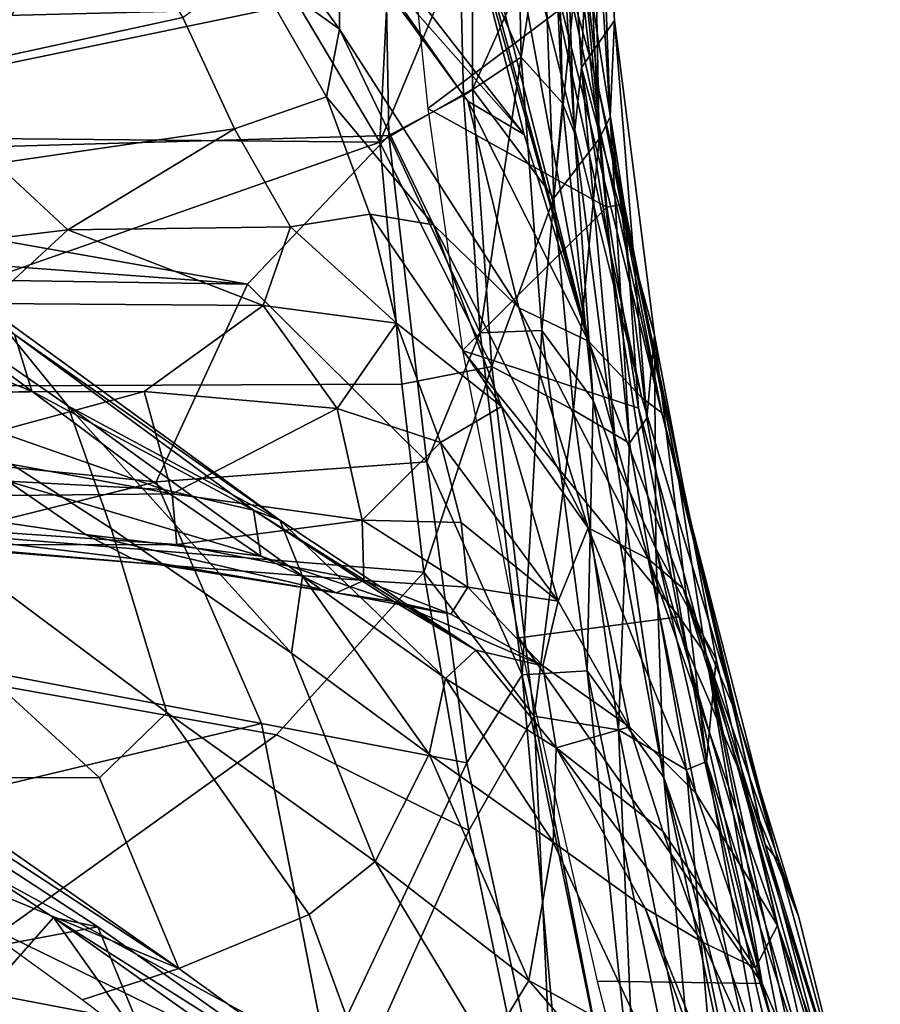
# Model space of a CAD drawing. Header units: millimetres. Extents: x -320 to 320, y -487 to 330.
# Tile 183 of 188: x 203 to 226, y 152 to 179. Entities that reach past the tile are written whole.
import ezdxf

# ---------------------------------------------------------------- set-up
doc = ezdxf.new("R2010")
doc.units = ezdxf.units.MM
doc.layers.add('Layer 01', color=7, linetype='Continuous', true_color=0x000000)

msp = doc.modelspace()

# ---------------------------------------------------------------- linework, layer by layer
at = {"layer": 'Layer 01'}
for points in [[(214.873, 182.38, 613.986), (216.554, 175.801, 598.337), (206.447, 188.786, 597.955), (205.295, 194.356, 613.903)], [(218.302, 170.167, 587.039), (212.73, 192.037, 640.148), (215.26, 186.617, 637.516)], [(218.302, 170.167, 587.039), (213.257, 188.654, 629.462), (212.73, 192.037, 640.148)], [(216.554, 175.801, 598.337), (211.514, 181.512, 591.991), (206.447, 188.786, 597.955)], [(218.302, 170.167, 587.039), (214.873, 182.38, 613.986), (213.257, 188.654, 629.462)], [(217.48, 187.631, 698.597), (217.928, 175.846, 671.667), (217.449, 183.363, 695.345)], [(218.485, 187.407, 697.651), (218.112, 177.627, 666.678), (217.48, 187.631, 698.597)], [(217.48, 187.631, 698.597), (218.112, 177.627, 666.678), (217.928, 175.846, 671.667)], [(218.485, 187.407, 697.651), (219.017, 178.908, 670.837), (218.112, 177.627, 666.678)], [(218.448, 183.342, 695.391), (218.896, 176.274, 673.054), (218.485, 187.407, 697.651)], [(218.485, 187.407, 697.651), (218.896, 176.274, 673.054), (219.017, 178.908, 670.837)], [(219.758, 168.629, 595.675), (215.26, 186.617, 637.516), (216.742, 182.602, 634.866)], [(218.302, 170.167, 587.039), (215.26, 186.617, 637.516), (219.758, 168.629, 595.675)], [(209.109, 180.408, 581.079), (206.029, 186.241, 586.936), (211.523, 178.674, 581.651)], [(211.514, 181.512, 591.991), (211.523, 178.674, 581.651), (206.029, 186.241, 586.936)], [(214.781, 181.79, 704.052), (216.356, 183.243, 705.537), (216.469, 177.905, 686.939)], [(216.469, 177.905, 686.939), (216.356, 183.243, 705.537), (217.281, 183.202, 698.862)], [(217.281, 183.202, 698.862), (217.449, 183.363, 695.345), (217.596, 176.656, 677.879)], [(217.449, 183.363, 695.345), (217.928, 175.846, 671.667), (217.596, 176.656, 677.879)], [(218.245, 182.892, 698.619), (218.598, 175.68, 675.841), (218.448, 183.342, 695.391)], [(218.448, 183.342, 695.391), (218.598, 175.68, 675.841), (218.896, 176.274, 673.054)], [(201.984, 177.849, 577.598), (198.641, 180.083, 579.037), (204.598, 183.103, 581.818)], [(207.254, 178.987, 579), (201.984, 177.849, 577.598), (204.598, 183.103, 581.818)], [(216.469, 177.905, 686.939), (217.281, 183.202, 698.862), (217.596, 176.656, 677.879)], [(171.758, 179.072, 677.379), (206.575, 182.853, 706.14), (212.787, 179.879, 697.933), (189.843, 175.122, 671.352)], [(217.36, 174.071, 677.355), (218.245, 182.892, 698.619), (217.085, 181.374, 700.951)], [(217.36, 174.071, 677.355), (218.598, 175.68, 675.841), (218.245, 182.892, 698.619)], [(216.742, 182.602, 634.866), (217.614, 180.531, 636.52), (220.3, 168.219, 605.986)], [(219.758, 168.629, 595.675), (216.742, 182.602, 634.866), (220.3, 168.219, 605.986)], [(213.923, 176.506, 660.869), (218.144, 179.681, 670.217), (213.337, 182.232, 677.706)], [(218.302, 170.167, 587.039), (216.554, 175.801, 598.337), (214.873, 182.38, 613.986)], [(194.704, 182.091, 702.095), (171.453, 178.268, 678.16), (210.446, 179.245, 698.364)], [(215.133, 181.64, 707.209), (212.622, 175.591, 686.837), (215.147, 177.04, 690.931)], [(212.622, 175.591, 686.837), (215.133, 181.64, 707.209), (212.917, 181.541, 707.996)], [(214.9, 176.867, 687.163), (212.787, 179.879, 697.933), (214.781, 181.79, 704.052)], [(214.9, 176.867, 687.163), (214.781, 181.79, 704.052), (216.469, 177.905, 686.939)], [(215.147, 177.04, 690.931), (217.085, 181.374, 700.951), (215.133, 181.64, 707.209)], [(218.585, 177.017, 636.191), (217.614, 180.531, 636.52), (218.047, 181.687, 655.903)], [(218.585, 177.017, 636.191), (218.047, 181.687, 655.903), (219.28, 173.913, 639.091)], [(218.807, 173.82, 653.591), (219.28, 173.913, 639.091), (218.047, 181.687, 655.903)], [(218.807, 173.82, 653.591), (218.047, 181.687, 655.903), (218.144, 179.681, 670.217)], [(210.446, 179.245, 698.364), (212.622, 175.591, 686.837), (212.917, 181.541, 707.996)], [(216.407, 171.075, 577.743), (211.523, 178.674, 581.651), (211.514, 181.512, 591.991), (215.018, 176.707, 591.922)], [(211.514, 181.512, 591.991), (216.554, 175.801, 598.337), (215.018, 176.707, 591.922)], [(215.147, 177.04, 690.931), (217.36, 174.071, 677.355), (217.085, 181.374, 700.951)], [(209.109, 180.408, 581.079), (211.164, 176.826, 577.626), (208.657, 175.959, 575.824), (207.254, 178.987, 579)], [(211.164, 176.826, 577.626), (209.109, 180.408, 581.079), (211.523, 178.674, 581.651)], [(220.3, 168.219, 605.986), (217.614, 180.531, 636.52), (218.585, 177.017, 636.191)], [(212.863, 175.776, 684.153), (189.843, 175.122, 671.352), (212.787, 179.879, 697.933)], [(212.863, 175.776, 684.153), (212.787, 179.879, 697.933), (214.9, 176.867, 687.163)], [(218.807, 173.82, 653.591), (218.144, 179.681, 670.217), (213.923, 176.506, 660.869)], [(210.446, 179.245, 698.364), (171.453, 178.268, 678.16), (171.701, 175.973, 669.881), (212.622, 175.591, 686.837)], [(207.254, 178.987, 579), (208.657, 175.959, 575.824), (202.162, 175.012, 574.652), (201.984, 177.849, 577.598)], [(211.164, 176.826, 577.626), (211.523, 178.674, 581.651), (214.081, 173.338, 574.773)], [(211.523, 178.674, 581.651), (216.407, 171.075, 577.743), (214.081, 173.338, 574.773)], [(219.017, 178.908, 670.837), (220.105, 170.333, 646.838), (218.112, 177.627, 666.678)], [(218.896, 176.274, 673.054), (219.894, 168.07, 649.484), (219.017, 178.908, 670.837)], [(219.017, 178.908, 670.837), (219.894, 168.07, 649.484), (220.105, 170.333, 646.838)], [(215.354, 170.401, 667.086), (214.9, 176.867, 687.163), (216.469, 177.905, 686.939)], [(215.354, 170.401, 667.086), (216.469, 177.905, 686.939), (217.035, 170.466, 664.333)], [(217.035, 170.466, 664.333), (216.469, 177.905, 686.939), (217.596, 176.656, 677.879)], [(219.092, 166.783, 645.892), (217.928, 175.846, 671.667), (218.112, 177.627, 666.678)], [(220.105, 170.333, 646.838), (220.141, 164.521, 631.646), (218.112, 177.627, 666.678)], [(219.092, 166.783, 645.892), (218.112, 177.627, 666.678), (220.141, 164.521, 631.646)], [(211.164, 176.826, 577.626), (212.348, 173.629, 572.947), (210.184, 173.285, 571.746), (208.657, 175.959, 575.824)], [(212.348, 173.629, 572.947), (211.164, 176.826, 577.626), (214.081, 173.338, 574.773)], [(215.147, 177.04, 690.931), (212.622, 175.591, 686.837), (215.667, 169.483, 667.312)], [(215.354, 170.401, 667.086), (212.863, 175.776, 684.153), (214.9, 176.867, 687.163)], [(215.667, 169.483, 667.312), (217.36, 174.071, 677.355), (215.147, 177.04, 690.931)], [(220.3, 168.219, 605.986), (218.585, 177.017, 636.191), (221.091, 165.246, 606.282)], [(218.585, 177.017, 636.191), (219.28, 173.913, 639.091), (220.693, 166.816, 619.482)], [(220.693, 166.816, 619.482), (221.091, 165.246, 606.282), (218.585, 177.017, 636.191)], [(215.018, 176.707, 591.922), (218.302, 170.167, 587.039), (216.407, 171.075, 577.743)], [(215.018, 176.707, 591.922), (216.554, 175.801, 598.337), (218.302, 170.167, 587.039)], [(217.035, 170.466, 664.333), (217.596, 176.656, 677.879), (218.433, 168.566, 654.145)], [(218.433, 168.566, 654.145), (217.596, 176.656, 677.879), (217.928, 175.846, 671.667)], [(194.538, 176.349, 474.788), (201.929, 171.088, 484.961), (204.12, 168.408, 483.937), (197.01, 173.351, 473.627)], [(218.807, 173.82, 653.591), (213.923, 176.506, 660.869), (214.871, 169.917, 642.804)], [(218.598, 175.68, 675.841), (219.426, 167.396, 652.237), (218.896, 176.274, 673.054)], [(218.896, 176.274, 673.054), (219.426, 167.396, 652.237), (219.894, 168.07, 649.484)], [(172.268, 171.513, 654.578), (193.557, 168.919, 656.377), (212.622, 175.591, 686.837), (171.701, 175.973, 669.881)], [(209.016, 171.727, 669.426), (189.843, 175.122, 671.352), (212.863, 175.776, 684.153)], [(204.113, 173.204, 571.829), (202.162, 175.012, 574.652), (208.657, 175.959, 575.824)], [(204.113, 173.204, 571.829), (208.657, 175.959, 575.824), (210.184, 173.285, 571.746)], [(212.863, 175.776, 684.153), (213.898, 166.881, 657.283), (209.016, 171.727, 669.426)], [(215.354, 170.401, 667.086), (213.898, 166.881, 657.283), (212.863, 175.776, 684.153)], [(219.092, 166.783, 645.892), (218.433, 168.566, 654.145), (217.928, 175.846, 671.667)], [(213.22, 168.999, 666.496), (212.622, 175.591, 686.837), (193.557, 168.919, 656.377)], [(212.622, 175.591, 686.837), (213.22, 168.999, 666.496), (215.667, 169.483, 667.312)], [(217.893, 168.292, 660.321), (218.598, 175.68, 675.841), (217.36, 174.071, 677.355)], [(217.893, 168.292, 660.321), (219.426, 167.396, 652.237), (218.598, 175.68, 675.841)], [(171.484, 174.52, 660.873), (189.843, 175.122, 671.352), (209.016, 171.727, 669.426)], [(196.311, 172.271, 572.106), (202.162, 175.012, 574.652), (204.113, 173.204, 571.829)], [(171.163, 172.302, 653.11), (171.484, 174.52, 660.873), (209.016, 171.727, 669.426)], [(215.667, 169.483, 667.312), (217.893, 168.292, 660.321), (217.36, 174.071, 677.355)], [(219.28, 173.913, 639.091), (218.807, 173.82, 653.591), (219.669, 168.344, 639.035)], [(219.28, 173.913, 639.091), (219.669, 168.344, 639.035), (221.512, 161.612, 613.953), (220.693, 166.816, 619.482)], [(210.184, 173.285, 571.746), (212.348, 173.629, 572.947), (213.076, 170.666, 566.968)], [(215.937, 168.395, 564.903), (212.348, 173.629, 572.947), (214.081, 173.338, 574.773)], [(212.348, 173.629, 572.947), (215.937, 168.395, 564.903), (213.076, 170.666, 566.968)], [(219.669, 168.344, 639.035), (218.807, 173.82, 653.591), (214.871, 169.917, 642.804)], [(197.01, 173.351, 473.627), (204.12, 168.408, 483.937), (205.296, 165.065, 480.622), (199.35, 168.896, 471.755)], [(214.081, 173.338, 574.773), (216.407, 171.075, 577.743), (218.296, 165.086, 562.744)], [(214.081, 173.338, 574.773), (218.296, 165.086, 562.744), (215.937, 168.395, 564.903)], [(196.152, 169.823, 567.653), (196.311, 172.271, 572.106), (204.113, 173.204, 571.829), (201.939, 171.197, 568.466)], [(201.939, 171.197, 568.466), (204.113, 173.204, 571.829), (209.44, 171.145, 567.207)], [(209.44, 171.145, 567.207), (204.113, 173.204, 571.829), (210.184, 173.285, 571.746)], [(210.184, 173.285, 571.746), (213.076, 170.666, 566.968), (209.44, 171.145, 567.207)], [(171.684, 169.812, 644.973), (171.163, 172.302, 653.11), (209.016, 171.727, 669.426), (206.526, 166.335, 651.881)], [(203.131, 168.812, 498.05), (194.732, 172.15, 493.633), (199.571, 168.624, 503.126)], [(194.732, 172.15, 493.633), (203.131, 168.812, 498.05), (198.883, 171.982, 489.605)], [(202.663, 170.351, 490.904), (198.883, 171.982, 489.605), (203.131, 168.812, 498.05)], [(213.898, 166.881, 657.283), (206.526, 166.335, 651.881), (209.016, 171.727, 669.426)], [(201.939, 171.197, 568.466), (209.44, 171.145, 567.207), (206.199, 168.804, 561.166), (199.951, 168.785, 562.677)], [(209.891, 165.29, 500.182), (201.929, 171.088, 484.961), (202.663, 170.351, 490.904)], [(201.929, 171.088, 484.961), (209.891, 165.29, 500.182), (204.12, 168.408, 483.937)], [(206.199, 168.804, 561.166), (209.44, 171.145, 567.207), (211.459, 168.339, 559.86)], [(209.44, 171.145, 567.207), (213.076, 170.666, 566.968), (211.459, 168.339, 559.86)], [(219.933, 164.239, 572.321), (218.296, 165.086, 562.744), (216.407, 171.075, 577.743)], [(216.407, 171.075, 577.743), (218.302, 170.167, 587.039), (219.933, 164.239, 572.321)], [(211.459, 168.339, 559.86), (213.076, 170.666, 566.968), (214.274, 167.412, 557.999)], [(215.937, 168.395, 564.903), (214.274, 167.412, 557.999), (213.076, 170.666, 566.968)], [(209.891, 165.29, 500.182), (202.663, 170.351, 490.904), (209.178, 165.563, 505.259)], [(202.663, 170.351, 490.904), (203.131, 168.812, 498.05), (209.178, 165.563, 505.259)], [(216.498, 161.082, 641.306), (213.898, 166.881, 657.283), (215.354, 170.401, 667.086)], [(216.498, 161.082, 641.306), (215.354, 170.401, 667.086), (217.035, 170.466, 664.333)], [(216.498, 161.082, 641.306), (217.035, 170.466, 664.333), (218.272, 161.187, 639.138)], [(218.272, 161.187, 639.138), (217.035, 170.466, 664.333), (218.433, 168.566, 654.145)], [(220.888, 163.429, 579.603), (218.302, 170.167, 587.039), (219.758, 168.629, 595.675), (222.362, 159.937, 582.195)], [(219.933, 164.239, 572.321), (218.302, 170.167, 587.039), (220.888, 163.429, 579.603)], [(221.521, 158.723, 626.142), (220.105, 170.333, 646.838), (219.894, 168.07, 649.484)], [(220.105, 170.333, 646.838), (221.78, 161.508, 624.324), (220.141, 164.521, 631.646)], [(221.521, 158.723, 626.142), (221.78, 161.508, 624.324), (220.105, 170.333, 646.838)], [(172.489, 167.232, 636.956), (171.684, 169.812, 644.973), (206.526, 166.335, 651.881), (192.703, 162.902, 634.54)], [(220.772, 162.656, 624.563), (219.669, 168.344, 639.035), (214.871, 169.917, 642.804)], [(220.772, 162.656, 624.563), (214.871, 169.917, 642.804), (216.404, 162.086, 622.772)], [(213.22, 168.999, 666.496), (213.817, 163.88, 651.88), (215.667, 169.483, 667.312)], [(215.667, 169.483, 667.312), (213.817, 163.88, 651.88), (216.823, 159.956, 641.082)], [(216.823, 159.956, 641.082), (217.893, 168.292, 660.321), (215.667, 169.483, 667.312)], [(213.22, 168.999, 666.496), (193.557, 168.919, 656.377), (192.397, 165.606, 645.595), (213.817, 163.88, 651.88)], [(205.296, 165.065, 480.622), (206.816, 160.054, 478.357), (200.436, 164.818, 469.685), (199.35, 168.896, 471.755)], [(199.571, 168.624, 503.126), (206.719, 166.133, 507.034), (203.131, 168.812, 498.05)], [(200.381, 167.216, 556.754), (199.951, 168.785, 562.677), (206.199, 168.804, 561.166)], [(200.381, 167.216, 556.754), (206.199, 168.804, 561.166), (206.957, 166.013, 550.529)], [(209.178, 165.563, 505.259), (203.131, 168.812, 498.05), (206.719, 166.133, 507.034)], [(211.459, 168.339, 559.86), (206.957, 166.013, 550.529), (206.199, 168.804, 561.166)], [(206.719, 166.133, 507.034), (199.571, 168.624, 503.126), (202.483, 166.358, 511.771)], [(218.272, 161.187, 639.138), (218.433, 168.566, 654.145), (220.355, 158.287, 627.255)], [(220.355, 158.287, 627.255), (218.433, 168.566, 654.145), (219.092, 166.783, 645.892)], [(222.362, 159.937, 582.195), (219.758, 168.629, 595.675), (220.3, 168.219, 605.986)], [(204.12, 168.408, 483.937), (209.891, 165.29, 500.182), (210.513, 163.77, 496.261)], [(210.215, 161.667, 489.624), (205.296, 165.065, 480.622), (204.12, 168.408, 483.937)], [(210.215, 161.667, 489.624), (204.12, 168.408, 483.937), (210.513, 163.77, 496.261)], [(212.137, 165.291, 548.366), (206.957, 166.013, 550.529), (211.459, 168.339, 559.86)], [(214.274, 167.412, 557.999), (212.137, 165.291, 548.366), (211.459, 168.339, 559.86)], [(215.937, 168.395, 564.903), (217.481, 163.089, 546.982), (214.274, 167.412, 557.999)], [(218.296, 165.086, 562.744), (217.481, 163.089, 546.982), (215.937, 168.395, 564.903)], [(216.823, 159.956, 641.082), (219.122, 159.58, 637.133), (217.893, 168.292, 660.321)], [(219.122, 159.58, 637.133), (219.426, 167.396, 652.237), (217.893, 168.292, 660.321)], [(219.669, 168.344, 639.035), (220.772, 162.656, 624.563), (221.512, 161.612, 613.953)], [(222.362, 159.937, 582.195), (220.3, 168.219, 605.986), (221.091, 165.246, 606.282)], [(219.426, 167.396, 652.237), (220.975, 158.488, 629.509), (221.521, 158.723, 626.142), (219.894, 168.07, 649.484)], [(212.137, 165.291, 548.366), (214.274, 167.412, 557.999), (214.834, 165.233, 549.831)], [(217.481, 163.089, 546.982), (214.834, 165.233, 549.831), (214.274, 167.412, 557.999)], [(200.614, 165.952, 550.533), (200.381, 167.216, 556.754), (206.957, 166.013, 550.529)], [(219.122, 159.58, 637.133), (220.975, 158.488, 629.509), (219.426, 167.396, 652.237)], [(213.898, 166.881, 657.283), (214.993, 158.68, 635.468), (209.394, 159.754, 635.052), (206.526, 166.335, 651.881)], [(213.898, 166.881, 657.283), (216.498, 161.082, 641.306), (214.993, 158.68, 635.468)], [(220.355, 158.287, 627.255), (219.092, 166.783, 645.892), (220.141, 164.521, 631.646)], [(221.091, 165.246, 606.282), (220.693, 166.816, 619.482), (223.124, 156.462, 594.072)], [(221.512, 161.612, 613.953), (223.124, 156.462, 594.072), (220.693, 166.816, 619.482)], [(192.703, 162.902, 634.54), (206.526, 166.335, 651.881), (209.394, 159.754, 635.052)], [(197.493, 165.946, 519.327), (204.593, 164.9, 519.878), (202.483, 166.358, 511.771)], [(209.377, 164.312, 516.39), (202.483, 166.358, 511.771), (204.593, 164.9, 519.878)], [(202.483, 166.358, 511.771), (209.377, 164.312, 516.39), (206.719, 166.133, 507.034)], [(209.178, 165.563, 505.259), (206.719, 166.133, 507.034), (209.377, 164.312, 516.39)], [(198.826, 165.085, 525.572), (205.862, 164.253, 526.807), (204.593, 164.9, 519.878), (197.493, 165.946, 519.327)], [(200.619, 165.077, 544.319), (200.614, 165.952, 550.533), (206.957, 166.013, 550.529), (207.085, 164.633, 541.824)], [(206.957, 166.013, 550.529), (212.137, 165.291, 548.366), (207.085, 164.633, 541.824)], [(193.984, 162.256, 636.503), (209.799, 159.448, 637.413), (213.817, 163.88, 651.88), (192.397, 165.606, 645.595)], [(215.235, 161.748, 518.332), (209.891, 165.29, 500.182), (209.178, 165.563, 505.259)], [(215.235, 161.748, 518.332), (209.178, 165.563, 505.259), (213.003, 163.078, 519.85)], [(209.377, 164.312, 516.39), (213.003, 163.078, 519.85), (209.178, 165.563, 505.259)], [(212.137, 165.291, 548.366), (212.179, 163.648, 537.367), (207.085, 164.633, 541.824)], [(209.891, 165.29, 500.182), (215.235, 161.748, 518.332), (214.41, 160.976, 506.255)], [(210.513, 163.77, 496.261), (209.891, 165.29, 500.182), (214.41, 160.976, 506.255)], [(215.018, 163.47, 540.603), (212.179, 163.648, 537.367), (212.137, 165.291, 548.366)], [(215.018, 163.47, 540.603), (212.137, 165.291, 548.366), (214.834, 165.233, 549.831)], [(205.862, 164.253, 526.807), (198.826, 165.085, 525.572), (199.762, 164.632, 531.749), (206.571, 164.087, 533.956)], [(200.354, 164.62, 538.042), (200.619, 165.077, 544.319), (207.085, 164.633, 541.824)], [(212.492, 155.991, 488.35), (206.816, 160.054, 478.357), (205.296, 165.065, 480.622), (210.215, 161.667, 489.624)], [(217.481, 163.089, 546.982), (215.018, 163.47, 540.603), (214.834, 165.233, 549.831)], [(217.481, 163.089, 546.982), (218.296, 165.086, 562.744), (219.419, 159.667, 539.857)], [(218.296, 165.086, 562.744), (221.229, 157.859, 545.994), (219.419, 159.667, 539.857)], [(218.296, 165.086, 562.744), (219.933, 164.239, 572.321), (221.229, 157.859, 545.994)], [(222.362, 159.937, 582.195), (221.091, 165.246, 606.282), (223.472, 156.011, 583.52)], [(223.472, 156.011, 583.52), (221.091, 165.246, 606.282), (223.124, 156.462, 594.072)], [(200.065, 162.773, 468.042), (200.436, 164.818, 469.685), (206.816, 160.054, 478.357), (204.974, 158.273, 474.476)], [(211.426, 163.315, 526.846), (204.593, 164.9, 519.878), (205.862, 164.253, 526.807)], [(204.593, 164.9, 519.878), (211.426, 163.315, 526.846), (209.377, 164.312, 516.39)], [(199.762, 164.632, 531.749), (200.354, 164.62, 538.042), (206.571, 164.087, 533.956)], [(207.085, 164.633, 541.824), (212.179, 163.648, 537.367), (206.571, 164.087, 533.956), (200.354, 164.62, 538.042)], [(221.78, 161.508, 624.324), (224.681, 148.946, 593.608), (220.141, 164.521, 631.646)], [(224.681, 148.946, 593.608), (223.978, 147.832, 590.555), (220.141, 164.521, 631.646)], [(220.355, 158.287, 627.255), (220.141, 164.521, 631.646), (223.978, 147.832, 590.555)], [(211.426, 163.315, 526.846), (205.862, 164.253, 526.807), (206.571, 164.087, 533.956)], [(209.377, 164.312, 516.39), (211.426, 163.315, 526.846), (213.003, 163.078, 519.85)], [(223.452, 154.255, 550.242), (221.229, 157.859, 545.994), (219.933, 164.239, 572.321)], [(222.469, 158.35, 566.711), (223.452, 154.255, 550.242), (219.933, 164.239, 572.321)], [(219.933, 164.239, 572.321), (220.888, 163.429, 579.603), (222.469, 158.35, 566.711)], [(211.426, 163.315, 526.846), (206.571, 164.087, 533.956), (212.179, 163.648, 537.367)], [(209.799, 159.448, 637.413), (215.04, 156.837, 633.517), (213.817, 163.88, 651.88)], [(213.967, 158.918, 497.594), (210.215, 161.667, 489.624), (210.513, 163.77, 496.261)], [(213.967, 158.918, 497.594), (210.513, 163.77, 496.261), (214.41, 160.976, 506.255)], [(211.426, 163.315, 526.846), (212.179, 163.648, 537.367), (214.554, 162.731, 531.26)], [(212.179, 163.648, 537.367), (215.018, 163.47, 540.603), (214.554, 162.731, 531.26)], [(213.817, 163.88, 651.88), (215.04, 156.837, 633.517), (216.823, 159.956, 641.082)], [(217.062, 161.327, 531.888), (214.554, 162.731, 531.26), (215.018, 163.47, 540.603)], [(217.481, 163.089, 546.982), (217.062, 161.327, 531.888), (215.018, 163.47, 540.603)], [(224.031, 154.504, 569.369), (220.888, 163.429, 579.603), (222.362, 159.937, 582.195)], [(224.031, 154.504, 569.369), (222.469, 158.35, 566.711), (220.888, 163.429, 579.603)], [(199.703, 158.279, 466.789), (207.138, 153.075, 477.316), (191.482, 163.346, 457.741)], [(191.482, 163.346, 457.741), (207.138, 153.075, 477.316), (198.239, 156.756, 472.402)], [(213.003, 163.078, 519.85), (211.426, 163.315, 526.846), (214.554, 162.731, 531.26)], [(198.995, 157.276, 622.137), (192.703, 162.902, 634.54), (209.394, 159.754, 635.052)], [(217.062, 161.327, 531.888), (215.235, 161.748, 518.332), (213.003, 163.078, 519.85)], [(217.062, 161.327, 531.888), (213.003, 163.078, 519.85), (214.554, 162.731, 531.26)], [(217.481, 163.089, 546.982), (219.419, 159.667, 539.857), (217.062, 161.327, 531.888)], [(204.974, 158.273, 474.476), (199.703, 158.279, 466.789), (200.065, 162.773, 468.042)], [(223.035, 152.667, 600.282), (220.772, 162.656, 624.563), (216.404, 162.086, 622.772)], [(223.035, 152.667, 600.282), (221.512, 161.612, 613.953), (220.772, 162.656, 624.563)], [(191.94, 158.087, 623.333), (202.292, 154.063, 618.372), (209.799, 159.448, 637.413), (193.984, 162.256, 636.503)], [(218.541, 152.733, 600.015), (223.035, 152.667, 600.282), (216.404, 162.086, 622.772)], [(213.967, 158.918, 497.594), (212.492, 155.991, 488.35), (210.215, 161.667, 489.624)], [(214.41, 160.976, 506.255), (215.235, 161.748, 518.332), (217.428, 159.087, 517.56)], [(217.062, 161.327, 531.888), (217.428, 159.087, 517.56), (215.235, 161.748, 518.332)], [(224.104, 148.554, 589.542), (225.233, 144.697, 578.009), (221.512, 161.612, 613.953)], [(223.035, 152.667, 600.282), (224.104, 148.554, 589.542), (221.512, 161.612, 613.953)], [(221.512, 161.612, 613.953), (225.956, 145.799, 566.435), (223.124, 156.462, 594.072)], [(225.956, 145.799, 566.435), (221.512, 161.612, 613.953), (225.233, 144.697, 578.009)], [(221.78, 161.508, 624.324), (221.521, 158.723, 626.142), (224.681, 148.946, 593.608)], [(219.419, 159.667, 539.857), (217.428, 159.087, 517.56), (217.062, 161.327, 531.888)], [(217.345, 156.525, 506.899), (213.967, 158.918, 497.594), (214.41, 160.976, 506.255)], [(217.345, 156.525, 506.899), (214.41, 160.976, 506.255), (217.428, 159.087, 517.56)], [(216.498, 161.082, 641.306), (217.907, 145.381, 602.798), (214.993, 158.68, 635.468)], [(220.136, 143.318, 597.727), (216.498, 161.082, 641.306), (218.272, 161.187, 639.138)], [(217.907, 145.381, 602.798), (216.498, 161.082, 641.306), (220.136, 143.318, 597.727)], [(221.564, 145.181, 600.235), (218.272, 161.187, 639.138), (220.355, 158.287, 627.255)], [(220.136, 143.318, 597.727), (218.272, 161.187, 639.138), (221.564, 145.181, 600.235)], [(204.974, 158.273, 474.476), (206.816, 160.054, 478.357), (210.688, 154.549, 483.693), (207.138, 153.075, 477.316)], [(212.492, 155.991, 488.35), (210.688, 154.549, 483.693), (206.816, 160.054, 478.357)], [(216.823, 159.956, 641.082), (215.04, 156.837, 633.517), (217.509, 145.076, 604.633)], [(219.745, 145.016, 604.576), (219.122, 159.58, 637.133), (216.823, 159.956, 641.082)], [(219.745, 145.016, 604.576), (216.823, 159.956, 641.082), (217.509, 145.076, 604.633)], [(224.031, 154.504, 569.369), (222.362, 159.937, 582.195), (223.472, 156.011, 583.52)], [(211.182, 150.637, 611.974), (198.995, 157.276, 622.137), (209.394, 159.754, 635.052)], [(214.993, 158.68, 635.468), (211.182, 150.637, 611.974), (209.394, 159.754, 635.052)], [(220.33, 156.82, 529.821), (217.428, 159.087, 517.56), (219.419, 159.667, 539.857)], [(220.33, 156.82, 529.821), (219.419, 159.667, 539.857), (221.229, 157.859, 545.994), (222.856, 153.097, 534.319)], [(196.099, 159.516, 462.704), (203.726, 154.473, 472.188), (204.937, 154.214, 472.123), (196.911, 159.451, 462.109)], [(201.772, 152.263, 469.687), (203.726, 154.473, 472.188), (196.099, 159.516, 462.704)], [(204.937, 154.214, 472.123), (200.215, 153.322, 466.119), (196.911, 159.451, 462.109)], [(211.736, 149.452, 612.122), (215.04, 156.837, 633.517), (209.799, 159.448, 637.413), (202.292, 154.063, 618.372)], [(222.162, 144.572, 600.819), (220.975, 158.488, 629.509), (219.122, 159.58, 637.133)], [(219.745, 145.016, 604.576), (222.162, 144.572, 600.819), (219.122, 159.58, 637.133)], [(219.851, 154.725, 515.767), (217.345, 156.525, 506.899), (217.428, 159.087, 517.56)], [(221.431, 153.785, 523.757), (219.851, 154.725, 515.767), (217.428, 159.087, 517.56)], [(221.431, 153.785, 523.757), (217.428, 159.087, 517.56), (220.33, 156.82, 529.821)], [(216.681, 152.752, 497.304), (212.492, 155.991, 488.35), (213.967, 158.918, 497.594)], [(216.681, 152.752, 497.304), (213.967, 158.918, 497.594), (217.345, 156.525, 506.899)], [(217.907, 145.381, 602.798), (211.182, 150.637, 611.974), (214.993, 158.68, 635.468)], [(220.975, 158.488, 629.509), (224.378, 143.074, 592.005), (221.521, 158.723, 626.142)], [(221.521, 158.723, 626.142), (224.378, 143.074, 592.005), (226.258, 139.782, 576.903)], [(221.521, 158.723, 626.142), (226.258, 139.782, 576.903), (224.681, 148.946, 593.608)], [(207.138, 153.075, 477.316), (199.703, 158.279, 466.789), (204.974, 158.273, 474.476)], [(225.304, 139.575, 576.25), (220.355, 158.287, 627.255), (223.978, 147.832, 590.555)], [(221.564, 145.181, 600.235), (220.355, 158.287, 627.255), (223.796, 142.124, 588.391)], [(220.355, 158.287, 627.255), (225.304, 139.575, 576.25), (223.796, 142.124, 588.391)], [(222.162, 144.572, 600.819), (224.378, 143.074, 592.005), (220.975, 158.488, 629.509)], [(226.184, 146.379, 556.148), (223.452, 154.255, 550.242), (222.469, 158.35, 566.711)], [(222.469, 158.35, 566.711), (225.553, 148.423, 567.137), (226.184, 146.379, 556.148)], [(224.031, 154.504, 569.369), (225.553, 148.423, 567.137), (222.469, 158.35, 566.711)], [(223.452, 154.255, 550.242), (222.856, 153.097, 534.319), (221.229, 157.859, 545.994)], [(194.943, 153.733, 609.61), (198.995, 157.276, 622.137), (211.182, 150.637, 611.974)], [(204.505, 152.226, 481.492), (198.239, 156.756, 472.402), (207.138, 153.075, 477.316)], [(211.736, 149.452, 612.122), (217.509, 145.076, 604.633), (215.04, 156.837, 633.517)], [(222.856, 153.097, 534.319), (221.431, 153.785, 523.757), (220.33, 156.82, 529.821)], [(219.953, 150.95, 506.981), (216.681, 152.752, 497.304), (217.345, 156.525, 506.899)], [(219.851, 154.725, 515.767), (221.041, 151.37, 513.317), (219.953, 150.95, 506.981), (217.345, 156.525, 506.899)], [(223.124, 156.462, 594.072), (225.553, 148.423, 567.137), (223.472, 156.011, 583.52)], [(225.956, 145.799, 566.435), (225.553, 148.423, 567.137), (223.124, 156.462, 594.072)], [(210.688, 154.549, 483.693), (212.492, 155.991, 488.35), (215.555, 150.918, 493.372), (212.706, 149.035, 486.857)], [(216.681, 152.752, 497.304), (215.555, 150.918, 493.372), (212.492, 155.991, 488.35)], [(223.472, 156.011, 583.52), (225.553, 148.423, 567.137), (224.031, 154.504, 569.369)], [(212.706, 149.035, 486.857), (207.138, 153.075, 477.316), (210.688, 154.549, 483.693)], [(222.648, 147.854, 515.413), (219.851, 154.725, 515.767), (221.431, 153.785, 523.757)], [(222.648, 147.854, 515.413), (221.041, 151.37, 513.317), (219.851, 154.725, 515.767)], [(201.772, 152.263, 469.687), (208.664, 147.494, 479.834), (203.726, 154.473, 472.188)], [(211.433, 149.593, 482.525), (204.937, 154.214, 472.123), (203.726, 154.473, 472.188)], [(211.433, 149.593, 482.525), (203.726, 154.473, 472.188), (210.639, 149.566, 483.124)], [(210.639, 149.566, 483.124), (203.726, 154.473, 472.188), (208.664, 147.494, 479.834)], [(226.201, 145.259, 541.953), (222.856, 153.097, 534.319), (223.452, 154.255, 550.242)], [(226.201, 145.259, 541.953), (223.452, 154.255, 550.242), (226.184, 146.379, 556.148)], [(195.341, 152.233, 608.606), (211.736, 149.452, 612.122), (202.292, 154.063, 618.372)], [(204.937, 154.214, 472.123), (207.106, 148.946, 475.606), (200.215, 153.322, 466.119)], [(212.008, 145.798, 483.63), (207.106, 148.946, 475.606), (204.937, 154.214, 472.123), (211.433, 149.593, 482.525)], [(211.182, 150.637, 611.974), (211.634, 145.794, 598.987), (196.799, 151.072, 603.025), (194.943, 153.733, 609.61)], [(221.431, 153.785, 523.757), (225.045, 145.855, 527.743), (222.648, 147.854, 515.413)], [(221.431, 153.785, 523.757), (222.856, 153.097, 534.319), (225.045, 145.855, 527.743)], [(200.214, 150.249, 467.949), (200.215, 153.322, 466.119), (207.106, 148.946, 475.606)], [(210.222, 147.917, 491.924), (204.505, 152.226, 481.492), (207.138, 153.075, 477.316), (212.706, 149.035, 486.857)], [(226.201, 145.259, 541.953), (225.045, 145.855, 527.743), (222.856, 153.097, 534.319)], [(221.417, 147.246, 509.104), (215.555, 150.918, 493.372), (216.681, 152.752, 497.304)], [(221.417, 147.246, 509.104), (216.681, 152.752, 497.304), (219.953, 150.95, 506.981)], [(218.541, 152.733, 600.015), (219.629, 148.517, 589.051), (224.104, 148.554, 589.542), (223.035, 152.667, 600.282)], [(196.199, 148.924, 599.495), (211.428, 144.876, 599.354), (211.736, 149.452, 612.122), (195.341, 152.233, 608.606)], [(208.664, 147.494, 479.834), (201.772, 152.263, 469.687), (199.052, 151.273, 467.682), (205.351, 147.173, 476.638)]]:
    msp.add_3dface(points, dxfattribs=at)

doc.saveas('drawing.dxf')
